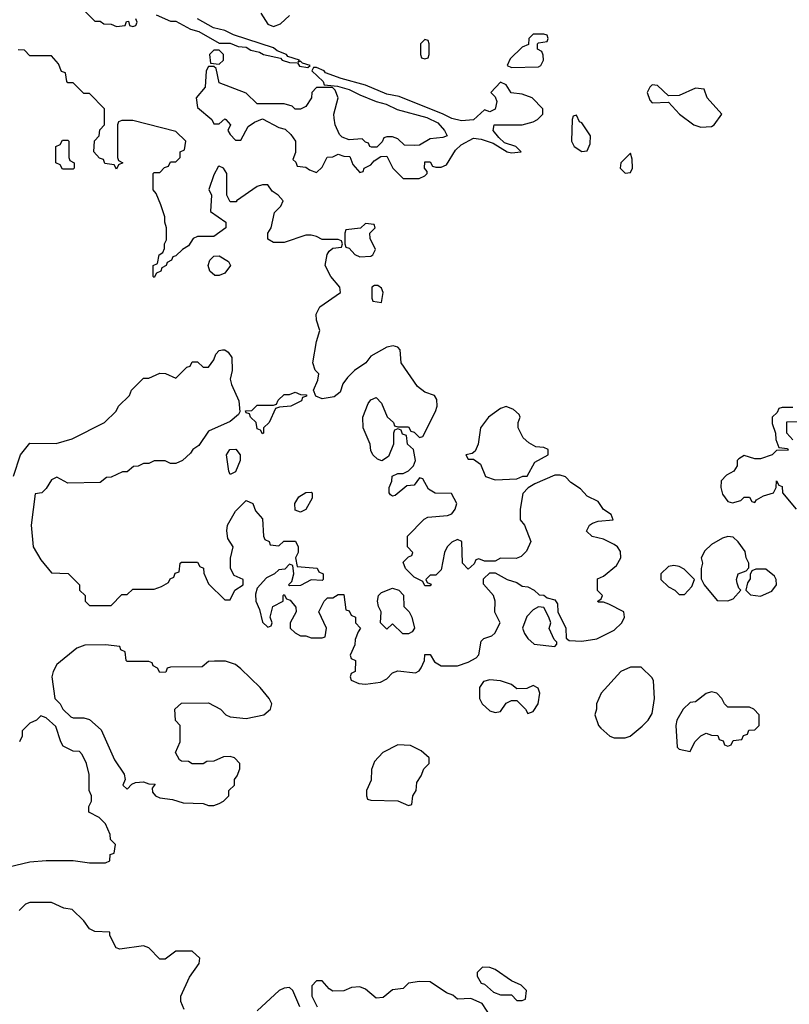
# Model space of a CAD drawing. Header units: inches. Extents: x 2380427 to 2580949, y 385907 to 546039.
# Tile 33 of 121: x 2480972 to 2483817, y 482719 to 486359. Entities that reach past the tile are written whole.
import ezdxf

# ---------------------------------------------------------------- set-up
doc = ezdxf.new("R2010")
doc.units = ezdxf.units.IN
doc.header["$MEASUREMENT"] = 0
doc.layers.add('C4488', color=7, linetype='Continuous')

msp = doc.modelspace()

# ---------------------------------------------------------------- linework, layer by layer
at = {"layer": 'C4488', "color": 5, "elevation": 40}
for points in [[(2481130, 486474), (2481250, 486354), (2481270, 486354), (2481283.6, 486343.6), (2481310, 486342), (2481330, 486334), (2481362, 486338), (2481367.3, 486352.7), (2481374, 486354), (2481378, 486338), (2481390, 486334), (2481402, 486338), (2481406, 486350), (2481402, 486362)], [(2481476.9, 486376.9), (2481530, 486354), (2481550, 486354), (2481603.5, 486323.5), (2481634.8, 486314.8), (2481710, 486272), (2481750, 486272), (2481779.6, 486259.6), (2481810, 486258), (2481826.8, 486246.8), (2481858.8, 486238.8), (2481874, 486230), (2481936.9, 486216.9), (2481942, 486210), (2481970, 486201), (2481999.6, 486199.6), (2482007.1, 486187.1), (2482038, 486182), (2482046, 486190), (2482018, 486198), (2482010, 486206), (2482002, 486202), (2482006, 486210), (2481963.1, 486223.1), (2481958, 486230), (2481924, 486244), (2481910, 486255.3), (2481763.1, 486303.1), (2481730, 486319), (2481688.9, 486328.9), (2481630, 486362)], [(2481863.6, 486383.6), (2481890, 486342), (2481910, 486334), (2481936.4, 486343.6), (2481970, 486374)], [(2480950, 484671.3), (2480975.3, 484750), (2481010, 484794), (2481107.3, 484792.7), (2481166, 484810), (2481286, 484870), (2481328.4, 484911.6), (2481338, 484930), (2481378, 484970), (2481386, 484990), (2481430, 485034), (2481450, 485034), (2481490, 485052), (2481511.6, 485051.6), (2481550, 485034), (2481590, 485074), (2481602, 485078), (2481610, 485094), (2481630, 485094), (2481650, 485074), (2481670, 485074), (2481690, 485102), (2481697.5, 485122.5), (2481710, 485136), (2481721.5, 485138.5), (2481730, 485139.1), (2481742.8, 485130), (2481756.4, 485110), (2481757.3, 485062.7), (2481750.8, 485030), (2481754.8, 485010), (2481782.8, 484950), (2481786, 484910), (2481781, 484899), (2481750, 484873.2), (2481670, 484838), (2481634.4, 484785.6), (2481612, 484770), (2481603.6, 484756.4), (2481574, 484730), (2481550, 484718), (2481530, 484718), (2481510, 484728), (2481470, 484728), (2481450, 484718), (2481430, 484718), (2481410, 484708), (2481392.7, 484707.3), (2481370, 484688), (2481352.7, 484687.3), (2481310, 484668), (2481292.7, 484667.3), (2481270, 484648), (2481150, 484646), (2481110, 484668), (2481090, 484658), (2481070, 484626), (2481054, 484610), (2481030, 484606), (2481014.8, 484490), (2481022, 484410), (2481050, 484362), (2481090, 484314), (2481151.6, 484311.6), (2481194, 484270), (2481194, 484250), (2481214, 484230), (2481214, 484210), (2481230, 484194), (2481310, 484194), (2481350, 484234), (2481370, 484234), (2481390, 484254), (2481470, 484254), (2481496.4, 484263.6), (2481522, 484278), (2481528, 484292), (2481542, 484298), (2481547.3, 484312.7), (2481562, 484318), (2481566, 484350), (2481570, 484354), (2481630, 484354), (2481638, 484338), (2481651.3, 484331.3), (2481652.7, 484312.7), (2481670, 484274), (2481730, 484214), (2481750, 484214), (2481768, 484250), (2481798, 484270), (2481798, 484290), (2481764.5, 484304.5), (2481752, 484330), (2481751.7, 484368.3), (2481762, 484410), (2481741.5, 484441.5), (2481738, 484470), (2481740.9, 484490), (2481770, 484542), (2481810, 484582), (2481834, 484570), (2481843.6, 484543.6), (2481870, 484514), (2481874, 484450), (2481878, 484438), (2481894, 484430), (2481898, 484418), (2481930, 484414), (2481948.4, 484431.6), (2481991.6, 484431.6), (2482002, 484410), (2482002, 484390), (2481992, 484370), (2481998, 484338), (2482071.6, 484331.6), (2482078, 484318), (2482094, 484310), (2482094, 484290), (2482090, 484286), (2482050, 484288), (2482010, 484268), (2481970, 484266), (2481966, 484270), (2481978, 484282), (2481986, 484310), (2481982, 484342), (2481970, 484346), (2481952.7, 484327.3), (2481930, 484326), (2481914, 484310), (2481884.7, 484295.3), (2481850, 484258), (2481844, 484236), (2481844.9, 484210), (2481858.8, 484178.8), (2481870, 484132), (2481890, 484114), (2481902, 484118), (2481906, 484130), (2481898, 484150), (2481908, 484190), (2481946, 484210), (2481946, 484230), (2481950, 484234), (2481958, 484218), (2481972.7, 484212.7), (2481992.7, 484187.3), (2481994, 484170), (2481972, 484130), (2481972, 484110), (2481990, 484092), (2482010, 484082), (2482030, 484082), (2482050, 484074), (2482090, 484074), (2482102, 484078), (2482106, 484110), (2482078, 484170), (2482098, 484210), (2482110, 484222), (2482130, 484222), (2482150, 484234), (2482170, 484234), (2482178, 484178), (2482190, 484174), (2482198, 484158), (2482214, 484150), (2482214, 484130), (2482232, 484110), (2482223.6, 484096.4), (2482212.7, 484067.3), (2482211.6, 484048.4), (2482194, 484010), (2482198, 483998), (2482214, 483990), (2482212, 483950), (2482198, 483942), (2482194, 483930), (2482198, 483918), (2482225.4, 483905.4), (2482250, 483902.8), (2482306, 483910), (2482330, 483922), (2482350, 483944.7), (2482370, 483952), (2482435.3, 483944.7), (2482448.4, 483951.6), (2482456.4, 483963.6), (2482468, 483990), (2482470, 484012), (2482490, 484012), (2482505.4, 483985.4), (2482530.8, 483970.8), (2482590, 483970.6), (2482630, 483984), (2482659.5, 484000.5), (2482669.3, 484010.7), (2482678, 484062), (2482688.4, 484071.6), (2482718, 484082), (2482728.4, 484091.6), (2482748, 484130), (2482728.9, 484168.9), (2482729.2, 484210), (2482724, 484230), (2482687.3, 484272.7), (2482687.3, 484292.7), (2482710, 484314), (2482730, 484314), (2482774, 484290), (2482810, 484278), (2482830, 484264.7), (2482850, 484262), (2482874, 484250), (2482892.7, 484232.7), (2482910, 484232), (2482922, 484222), (2482950, 484214), (2482959.6, 484199.6), (2482962, 484170), (2482991.3, 484110), (2482992.7, 484072.7), (2483003.6, 484063.6), (2483050, 484062), (2483106, 484070), (2483170, 484102), (2483198, 484130), (2483208, 484150), (2483206, 484170), (2483150, 484198), (2483130, 484206), (2483110, 484206), (2483108.7, 484210), (2483122, 484218), (2483126, 484230), (2483108.4, 484248.4), (2483108.4, 484291.6), (2483130, 484302), (2483178.6, 484341.4), (2483194, 484370), (2483192.9, 484392.9), (2483182, 484410), (2483170, 484419), (2483130, 484439), (2483088.7, 484448.7), (2483068, 484468), (2483078, 484490), (2483090, 484498), (2483110, 484504.7), (2483166, 484510), (2483158, 484530), (2483130, 484548), (2483110, 484578), (2483070, 484598), (2483044.7, 484624.7), (2483010, 484648.7), (2482990, 484668.7), (2482970, 484675.3), (2482950, 484675.3), (2482876.9, 484643.1), (2482851.6, 484628.4), (2482832, 484608), (2482822, 484550), (2482822, 484510), (2482838, 484490), (2482862, 484430), (2482845.4, 484394.6), (2482825.4, 484374.6), (2482807.3, 484367.3), (2482750, 484368), (2482730, 484358), (2482690, 484358), (2482670, 484366), (2482658, 484362), (2482652.7, 484347.3), (2482630, 484328), (2482608.7, 484350), (2482606, 484430), (2482590, 484438), (2482570, 484428), (2482552, 484410), (2482542, 484390), (2482530, 484326), (2482510, 484306), (2482490, 484306), (2482474, 484290), (2482478, 484278), (2482492.7, 484272.7), (2482490, 484266), (2482470, 484266), (2482462, 484282), (2482430, 484298), (2482398, 484330), (2482390, 484354), (2482410, 484374), (2482422, 484378), (2482426, 484390), (2482406, 484410), (2482406, 484450), (2482467.3, 484512.7), (2482480.4, 484519.6), (2482553.6, 484526.4), (2482570, 484532), (2482582, 484550), (2482588, 484570), (2482568, 484608), (2482508.4, 484608.4), (2482483.1, 484623.1), (2482462, 484662), (2482450, 484666), (2482430, 484638), (2482403.6, 484636.4), (2482359.6, 484600.4), (2482350, 484598), (2482343.1, 484603.1), (2482338, 484610), (2482338, 484630), (2482347.3, 484652.7), (2482348.7, 484671.3), (2482370, 484682), (2482390, 484682), (2482408.9, 484691.1), (2482428, 484710), (2482435.3, 484730), (2482428, 484770), (2482406, 484790), (2482402, 484822), (2482387.3, 484827.3), (2482382, 484842), (2482370, 484846), (2482358, 484842), (2482354, 484830), (2482354, 484790), (2482335.3, 484744.7), (2482311.3, 484728.7), (2482294.6, 484734.6), (2482278, 484750), (2482270, 484766), (2482268, 484790), (2482242, 484850), (2482241.2, 484890), (2482260.2, 484939.8), (2482270, 484954), (2482290, 484962), (2482310, 484942), (2482331, 484891), (2482354, 484870), (2482358, 484858), (2482370, 484854), (2482410, 484854), (2482418, 484838), (2482430, 484834), (2482450, 484814), (2482462, 484818), (2482508.9, 484911.1), (2482515.3, 484930), (2482514.6, 484954.6), (2482506, 484970), (2482470, 484982), (2482442.5, 485002.5), (2482382, 485090), (2482379, 485139), (2482370, 485148), (2482353.2, 485153.2), (2482330, 485148.7), (2482270, 485115.3), (2482252, 485090), (2482210, 485062), (2482183.5, 485036.5), (2482166.8, 485013.2), (2482157.3, 484982.7), (2482135.3, 484964.7), (2482090, 484958), (2482067.3, 484967.3), (2482058, 484990), (2482074, 485026), (2482078, 485050), (2482064, 485064), (2482055.3, 485090), (2482069, 485170), (2482082, 485210), (2482068.9, 485248.9), (2482068, 485270), (2482082, 485298), (2482158, 485350), (2482155.3, 485370), (2482122, 485410), (2482102, 485450), (2482108.9, 485491.1), (2482116.4, 485503.6), (2482130, 485514), (2482162, 485518), (2482166, 485530), (2482162, 485542), (2482150, 485546), (2482090, 485546), (2482070, 485558), (2482050, 485562), (2482030, 485562), (2481950, 485535.3), (2481910, 485535.3), (2481890, 485548), (2481889, 485570), (2481902, 485590), (2481914, 485646), (2481938, 485670), (2481946, 485690), (2481928, 485710), (2481905.6, 485725.6), (2481890, 485748), (2481870, 485748.7), (2481850, 485742), (2481774, 485690), (2481774, 485686), (2481750, 485686), (2481738, 485710), (2481738, 485790), (2481726, 485810), (2481710, 485818), (2481705.4, 485814.6), (2481690, 485786), (2481671.6, 485731.6), (2481681, 485710), (2481678, 485650), (2481734, 485610), (2481734, 485590), (2481690, 485557.2), (2481630, 485558), (2481614, 485550), (2481596.9, 485523.1), (2481574, 485510), (2481550, 485486), (2481538, 485482), (2481534, 485470), (2481518, 485462), (2481514, 485450), (2481498, 485442), (2481494, 485430), (2481478, 485422), (2481470, 485406), (2481466, 485410), (2481466, 485450), (2481482, 485458), (2481488, 485490), (2481502, 485498), (2481507.3, 485512.7), (2481508, 485530), (2481515.3, 485544.7), (2481515.3, 485590), (2481508.7, 485610), (2481508.7, 485630), (2481494.6, 485674.6), (2481476.4, 485716.4), (2481466, 485730), (2481466, 485790), (2481470, 485794), (2481490, 485794), (2481507.3, 485812.7), (2481522, 485818), (2481530, 485834), (2481550, 485834), (2481566, 485850), (2481566, 485870), (2481582, 485878), (2481586, 485910), (2481550, 485946), (2481390, 485986), (2481350, 485986), (2481338, 485982), (2481334, 485970), (2481334, 485850), (2481338, 485838), (2481354, 485830), (2481338, 485822), (2481330, 485806), (2481322, 485822), (2481287.3, 485827.3), (2481282, 485842), (2481267.3, 485847.3), (2481246, 485870), (2481248.4, 485911.6), (2481266, 485930), (2481268.4, 485951.6), (2481286, 485970), (2481286, 486030), (2481230, 486086), (2481210, 486086), (2481170, 486126), (2481150, 486126), (2481146, 486130), (2481142, 486162), (2481127.3, 486167.3), (2481116.4, 486196.4), (2481090, 486226), (2481010, 486226), (2480990, 486246), (2480967.3, 486247.3)], [(2483830, 484926), (2483790, 484926), (2483778, 484922), (2483772.7, 484907.3), (2483754, 484890), (2483754, 484866), (2483766, 484830), (2483766.8, 484806.8), (2483778, 484778), (2483810, 484774), (2483812.7, 484767.3), (2483770, 484766), (2483754, 484750), (2483710, 484735.3), (2483690, 484735.3), (2483650, 484748), (2483630, 484735.3), (2483624.7, 484730), (2483624.7, 484710), (2483612, 484690), (2483584.5, 484675.5), (2483565.5, 484654.5), (2483564, 484630), (2483570, 484604.7), (2483590, 484578), (2483607.3, 484572.7), (2483638, 484582), (2483650, 484594), (2483670, 484594), (2483678, 484578), (2483690, 484574), (2483695.3, 484584.7), (2483721.2, 484598.8), (2483758, 484610), (2483768.7, 484630), (2483770, 484654), (2483778, 484638), (2483790, 484634), (2483792, 484610), (2483842, 484550)], [(2483830, 484806), (2483808, 484830), (2483807.3, 484872.7), (2483850, 484874)], [(2480931.9, 483228.1), (2481010, 483246), (2481070, 483251.3), (2481170, 483251.3), (2481230, 483242), (2481290, 483242), (2481306, 483250), (2481307.3, 483272.7), (2481322, 483278), (2481326, 483310), (2481308.4, 483328.4), (2481307.3, 483347.3), (2481290, 483386), (2481266, 483410), (2481228, 483430), (2481228, 483450), (2481238, 483470), (2481238, 483490), (2481228.7, 483510), (2481228.9, 483568.9), (2481219, 483610), (2481203.1, 483643.1), (2481194, 483654), (2481170, 483655.3), (2481133.6, 483673.6), (2481124, 483690), (2481106, 483746), (2481070, 483778), (2481050, 483786), (2481034, 483770), (2481010, 483758), (2480982, 483730), (2480982, 483710), (2480972, 483690)], [(2481580.4, 482700.4), (2481568, 482730), (2481568, 482750), (2481600.2, 482819.8), (2481635.3, 482870), (2481638, 482890), (2481610, 482915.3), (2481550, 482915.3), (2481510, 482886), (2481490, 482886), (2481450, 482928), (2481430, 482935.3), (2481343.1, 482923.1), (2481328.7, 482928.7), (2481306, 482974), (2481306, 482986), (2481250, 482988.7), (2481230, 482998), (2481210, 483028), (2481166, 483070), (2481135.3, 483075.3), (2481090, 483095.3), (2481010, 483095.3), (2480994, 483090), (2480970, 483066)], [(2482713.6, 482673.6), (2482682, 482722), (2482640.4, 482740.4), (2482590, 482738), (2482573.6, 482753.6), (2482550, 482762), (2482490, 482802), (2482450, 482804), (2482410, 482798), (2482390, 482778), (2482350, 482773.2), (2482315.3, 482744.7), (2482290, 482742), (2482250, 482775.3), (2482230, 482784), (2482198.8, 482781.2), (2482170, 482769), (2482130, 482768), (2482116.4, 482776.4), (2482090, 482806), (2482070, 482806), (2482052.7, 482787.3), (2482052, 482750), (2482071.3, 482710)], [(2482008, 482710), (2481982, 482770), (2481970, 482782), (2481950, 482779), (2481932, 482770), (2481850, 482695.3)]]:
    msp.add_lwpolyline(points, dxfattribs=at)
for points in [[(2482910, 486306), (2482870, 486306), (2482854, 486290), (2482852.7, 486267.3), (2482830, 486258), (2482785.4, 486214.6), (2482774, 486190), (2482790, 486182), (2482890, 486184.7), (2482898, 486190), (2482908, 486210), (2482907.3, 486227.3), (2482902, 486242), (2482886, 486250), (2482886, 486270), (2482890, 486274), (2482922, 486278), (2482926, 486290), (2482922, 486302)], [(2482470, 486286), (2482454, 486270), (2482454, 486230), (2482458, 486218), (2482470, 486214), (2482482, 486218), (2482486, 486230), (2482486, 486270), (2482482, 486282)], [(2481710, 486246), (2481690, 486246), (2481674, 486230), (2481678, 486198), (2481710, 486194), (2481726, 486210), (2481726, 486230)], [(2481690, 486186), (2481670, 486186), (2481662, 486170), (2481658, 486110), (2481624.7, 486070), (2481630, 486034), (2481682, 485990), (2481690, 485974), (2481710, 485974), (2481730, 485992), (2481734, 485990), (2481752, 485970), (2481742, 485950), (2481750, 485934), (2481770, 485914), (2481790, 485914), (2481816.4, 485963.6), (2481840.2, 485979.8), (2481870, 485992), (2481930, 485961), (2481954, 485954), (2481974.8, 485934.8), (2481991.3, 485910), (2481992, 485868), (2481982, 485842), (2481992.7, 485832.7), (2481998, 485818), (2482030, 485814), (2482043.6, 485803.6), (2482070, 485794), (2482090, 485814), (2482108.9, 485851.1), (2482130, 485852), (2482150, 485862), (2482170, 485854), (2482192.7, 485852.7), (2482203.6, 485823.6), (2482230, 485794), (2482242, 485798), (2482246, 485810), (2482270, 485822), (2482283.1, 485836.9), (2482307.3, 485852.7), (2482330, 485854), (2482352, 485810), (2482390, 485772), (2482448.4, 485771.6), (2482470, 485782), (2482478, 485790), (2482478, 485798), (2482468, 485810), (2482470, 485834), (2482490, 485834), (2482498, 485818), (2482510, 485814), (2482530, 485814), (2482550, 485822), (2482583.1, 485876.9), (2482604, 485896), (2482650, 485920.7), (2482677.5, 485917.5), (2482722, 485902), (2482774, 485870), (2482790, 485866.8), (2482826, 485870), (2482806, 485890), (2482764, 485904), (2482743.1, 485923.1), (2482722, 485950), (2482726, 485970), (2482829.1, 485970.9), (2482870, 485982), (2482886, 485990), (2482906, 486010), (2482906, 486030), (2482866, 486070), (2482830, 486084), (2482789.2, 486089.2), (2482770, 486118), (2482750, 486128), (2482714, 486090), (2482730, 486074), (2482736, 486056), (2482730, 486028), (2482710, 486018), (2482690, 486026), (2482650, 485989), (2482605.6, 485985.6), (2482570, 485993.2), (2482538, 486010), (2482375.1, 486075.1), (2482330, 486084), (2482250, 486117.2), (2482161.2, 486141.2), (2482103.1, 486163.1), (2482098, 486170), (2482070, 486182), (2482058, 486182), (2482052, 486170), (2482094, 486130), (2482098, 486118), (2482147.3, 486112.7), (2482190, 486101), (2482230, 486080.7), (2482290, 486056), (2482326.4, 486046.4), (2482367.3, 486027.3), (2482477.3, 485997.3), (2482517.3, 485977.3), (2482542, 485950), (2482552, 485930), (2482536.9, 485923.1), (2482490, 485918), (2482450, 485895.3), (2482430, 485894), (2482395.3, 485895.3), (2482370, 485918), (2482350, 485926), (2482330, 485926), (2482318, 485922), (2482312.7, 485907.3), (2482292.7, 485887.3), (2482272.7, 485887.3), (2482266, 485890), (2482262, 485902), (2482250, 485906), (2482238, 485918), (2482190, 485915.3), (2482164.7, 485924.7), (2482154.6, 485934.6), (2482139, 485970), (2482134.6, 485994.6), (2482134, 486010), (2482149, 486070), (2482138, 486098), (2482128, 486108), (2482070, 486108), (2482052, 486090), (2482051.3, 486070), (2482030, 486038), (2482010, 486028), (2481990, 486028), (2481979, 486039), (2481950, 486048), (2481850, 486048), (2481810, 486088), (2481710, 486126), (2481698, 486178)], [(2483310, 486118), (2483302, 486110), (2483292, 486090), (2483301, 486061), (2483310, 486052), (2483370, 486054), (2483411.3, 486010), (2483464.7, 485970), (2483490, 485962), (2483530, 485964), (2483539, 485970), (2483568, 486010), (2483514, 486070), (2483502, 486102), (2483470, 486106), (2483410, 486079), (2483370, 486078), (2483330, 486115.3)], [(2483030, 486006), (2483018, 486002), (2483014, 485990), (2483012, 485910), (2483022, 485890), (2483050, 485872), (2483070, 485874), (2483080.4, 485899.6), (2483082, 485930), (2483050, 485978), (2483042, 485982)], [(2481130, 485806), (2481122, 485822), (2481106, 485830), (2481106, 485890), (2481122, 485898), (2481130, 485914), (2481150, 485914), (2481154, 485910), (2481154, 485850), (2481158, 485838), (2481174, 485830), (2481174, 485810), (2481170, 485806)], [(2483230, 485866), (2483194, 485830), (2483192, 485810), (2483210, 485792), (2483230, 485794), (2483238, 485810), (2483236.4, 485843.6)], [(2482250, 485606), (2482232, 485588), (2482178, 485582), (2482174, 485570), (2482174, 485530), (2482178, 485518), (2482190, 485514), (2482211.6, 485491.6), (2482230, 485482), (2482270, 485484.7), (2482278, 485490), (2482288, 485510), (2482268, 485550), (2482266, 485570), (2482286, 485590), (2482282, 485602)], [(2481710, 485413.2), (2481694, 485414), (2481675.3, 485430), (2481669.1, 485450.9), (2481675.3, 485470), (2481690, 485484.7), (2481710, 485486), (2481744.7, 485464.7), (2481752, 485450), (2481730, 485422)], [(2482296.4, 485376.4), (2482283.6, 485376.4), (2482274, 485370), (2482274, 485330), (2482278, 485318), (2482310, 485314), (2482315.3, 485350), (2482310, 485366)], [(2481870, 484828.7), (2481862, 484842), (2481850, 484846), (2481846, 484870), (2481826, 484890), (2481822, 484902), (2481810, 484906), (2481807.3, 484912.7), (2481830, 484914), (2481850, 484934), (2481910, 484934), (2481922, 484938), (2481927.3, 484952.7), (2481950, 484974), (2481970, 484974), (2481990, 484982), (2482010, 484974), (2482032.7, 484972.7), (2482032.7, 484967.3), (2482018, 484962), (2482014, 484950), (2481974, 484930), (2481932.7, 484927.3), (2481918, 484922), (2481894, 484870), (2481874, 484850), (2481874, 484830)], [(2482770, 484928.7), (2482750, 484922), (2482704.7, 484890), (2482676, 484850), (2482666.8, 484790), (2482656, 484764), (2482644.7, 484755.3), (2482622, 484750), (2482630, 484734), (2482650, 484734), (2482676, 484716), (2482694, 484670), (2482730, 484658), (2482810, 484662), (2482832, 484672), (2482848, 484672), (2482876.4, 484723.6), (2482926, 484750), (2482926, 484770), (2482910, 484778), (2482880.4, 484780.4), (2482854.6, 484794.6), (2482833.6, 484813.6), (2482815.3, 484850), (2482815.3, 484870), (2482822, 484890), (2482819, 484899), (2482798, 484918)], [(2481750, 484678), (2481746, 484690), (2481737, 484750), (2481749.6, 484770.4), (2481771.7, 484771.7), (2481787.7, 484750), (2481787.7, 484730), (2481770, 484688)], [(2482010, 484538), (2481990, 484546), (2481988.9, 484571.1), (2482004.7, 484595.3), (2482030, 484611.3), (2482050, 484612), (2482054, 484610), (2482054, 484590), (2482030, 484548)], [(2483590, 484448), (2483570, 484442), (2483530, 484419), (2483504.5, 484395.5), (2483491.3, 484370), (2483496, 484350), (2483491.3, 484330), (2483491.6, 484291.6), (2483502, 484270), (2483550, 484212), (2483590, 484211), (2483610, 484218.8), (2483638, 484250), (2483630, 484258), (2483624, 484276), (2483622, 484290), (2483628, 484310), (2483658, 484322), (2483667.3, 484332.7), (2483668, 484350), (2483658, 484370), (2483653.6, 484393.6), (2483628.4, 484428.4), (2483610, 484446)], [(2483390, 484342), (2483370, 484338), (2483342, 484310), (2483342, 484290), (2483370, 484262), (2483394, 484250), (2483410, 484234), (2483430, 484234), (2483456.4, 484263.6), (2483466, 484290), (2483428.4, 484328.4), (2483410, 484338)], [(2483730, 484328), (2483692.7, 484327.3), (2483678, 484322), (2483672, 484308), (2483672, 484292), (2483662.8, 484277.2), (2483656, 484250), (2483673.4, 484233.4), (2483710, 484228.2), (2483753, 484247), (2483769.2, 484270), (2483769, 484290), (2483762, 484302)], [(2482388.4, 484088.4), (2482350, 484126), (2482330, 484106), (2482306, 484130), (2482308, 484170), (2482298, 484190), (2482295.3, 484210), (2482298, 484230), (2482310, 484242), (2482350, 484258), (2482374, 484250), (2482391.6, 484231.6), (2482392, 484190), (2482412, 484170), (2482422, 484150), (2482431.3, 484110), (2482423.6, 484096.4), (2482410, 484088.7)], [(2482890, 484188), (2482870, 484178), (2482847.3, 484152.7), (2482831.3, 484110), (2482838, 484090), (2482850, 484072), (2482874, 484050), (2482950, 484042), (2482958, 484050), (2482958, 484058), (2482947.3, 484067.3), (2482929, 484109), (2482935.3, 484130), (2482928.7, 484150), (2482910, 484186)], [(2481290, 484048), (2481212.7, 484047.3), (2481183.6, 484036.4), (2481110, 483975.3), (2481096, 483950), (2481090.8, 483930), (2481102, 483850), (2481122, 483830), (2481132, 483810), (2481162, 483782), (2481170, 483778), (2481210, 483778), (2481230, 483772), (2481273.7, 483733.7), (2481322.5, 483622.5), (2481358, 483570), (2481362, 483550), (2481354, 483530), (2481370, 483514), (2481387.3, 483532.7), (2481400.4, 483539.6), (2481430, 483542), (2481450, 483534), (2481472.7, 483532.7), (2481462, 483518), (2481463.6, 483503.6), (2481474, 483490), (2481490, 483482), (2481536.9, 483476.9), (2481576.4, 483463.6), (2481650, 483462), (2481670, 483454), (2481690, 483454), (2481710, 483462), (2481726, 483470), (2481746, 483490), (2481746, 483510), (2481766, 483530), (2481766, 483550), (2481776.4, 483563.6), (2481786, 483590), (2481786, 483610), (2481766, 483630), (2481750, 483635.3), (2481725.4, 483634.6), (2481690, 483618), (2481663.6, 483616.4), (2481650, 483608), (2481610, 483608), (2481596.4, 483616.4), (2481570, 483618), (2481563.1, 483623.1), (2481548, 483650), (2481566, 483690), (2481566, 483750), (2481548.4, 483768.4), (2481546, 483810), (2481570, 483832), (2481670, 483834), (2481714, 483810), (2481734, 483790), (2481750, 483782), (2481810, 483776), (2481875.3, 483790), (2481899, 483810), (2481904, 483830), (2481894, 483850), (2481861.2, 483890), (2481790, 483959), (2481770, 483975.3), (2481732.7, 483987.3), (2481692.7, 483987.3), (2481670, 483986), (2481647.3, 483967.3), (2481530, 483966), (2481518, 483962), (2481512.7, 483947.3), (2481490, 483946), (2481482, 483962), (2481466, 483970), (2481462, 483982), (2481450, 483986), (2481370, 483986), (2481366, 483990), (2481362, 484022), (2481346, 484030), (2481342, 484042)], [(2483270, 483966), (2483230, 483966), (2483194, 483950), (2483122, 483870), (2483104.7, 483830), (2483104.7, 483810), (2483098, 483790), (2483111.3, 483750), (2483119.8, 483739.8), (2483154, 483710), (2483170, 483704.7), (2483210, 483704.7), (2483228.9, 483711.1), (2483272.9, 483747.1), (2483295.3, 483770), (2483310, 483794), (2483319, 483850), (2483314.6, 483914.6), (2483310, 483926)], [(2482710, 483919), (2482687.3, 483912.7), (2482671.3, 483890), (2482672, 483850), (2482682, 483830), (2482710, 483804.7), (2482730, 483798), (2482750, 483802), (2482770, 483832), (2482790, 483842), (2482810, 483842), (2482842, 483810), (2482850, 483794), (2482870, 483802), (2482888.7, 483830), (2482895.3, 483870), (2482888.4, 483888.4), (2482870, 483898), (2482847.3, 483887.3), (2482810, 483886), (2482790, 483902), (2482750, 483915.3)], [(2483530, 483874), (2483510, 483868.7), (2483470, 483838), (2483450, 483835.3), (2483424.7, 483810), (2483401, 483770), (2483398, 483750), (2483402, 483670), (2483410, 483662), (2483450, 483654), (2483468, 483690), (2483490, 483712), (2483510, 483722), (2483530, 483714), (2483552.7, 483712.7), (2483558, 483698), (2483572.7, 483692.7), (2483578, 483678), (2483590, 483674), (2483602, 483678), (2483610, 483694), (2483642, 483698), (2483647.3, 483712.7), (2483662, 483718), (2483667.3, 483732.7), (2483690, 483734), (2483706, 483750), (2483706, 483790), (2483686, 483810), (2483670, 483818), (2483590, 483818), (2483578, 483830), (2483568, 483850), (2483548.9, 483868.9)], [(2482370, 483678), (2482314, 483650), (2482283.6, 483616.4), (2482272.7, 483587.3), (2482271.6, 483548.4), (2482254, 483510), (2482254, 483490), (2482258, 483478), (2482270, 483474), (2482370, 483472), (2482410, 483454), (2482422, 483458), (2482426, 483490), (2482438, 483510), (2482440.4, 483539.6), (2482456.4, 483563.6), (2482466, 483590), (2482486, 483610), (2482486, 483630), (2482456.4, 483656.4), (2482416.4, 483676.4)], [(2482683.6, 482856.4), (2482663.6, 482836.4), (2482663.6, 482823.6), (2482678, 482798), (2482690, 482794), (2482723.6, 482763.6), (2482750, 482754), (2482790, 482754), (2482810, 482734), (2482830, 482734), (2482842, 482738), (2482846, 482770), (2482826, 482790), (2482790, 482806), (2482730, 482848), (2482710, 482855.3)]]:
    msp.add_lwpolyline(points, close=True, dxfattribs=at)

doc.saveas('drawing.dxf')
